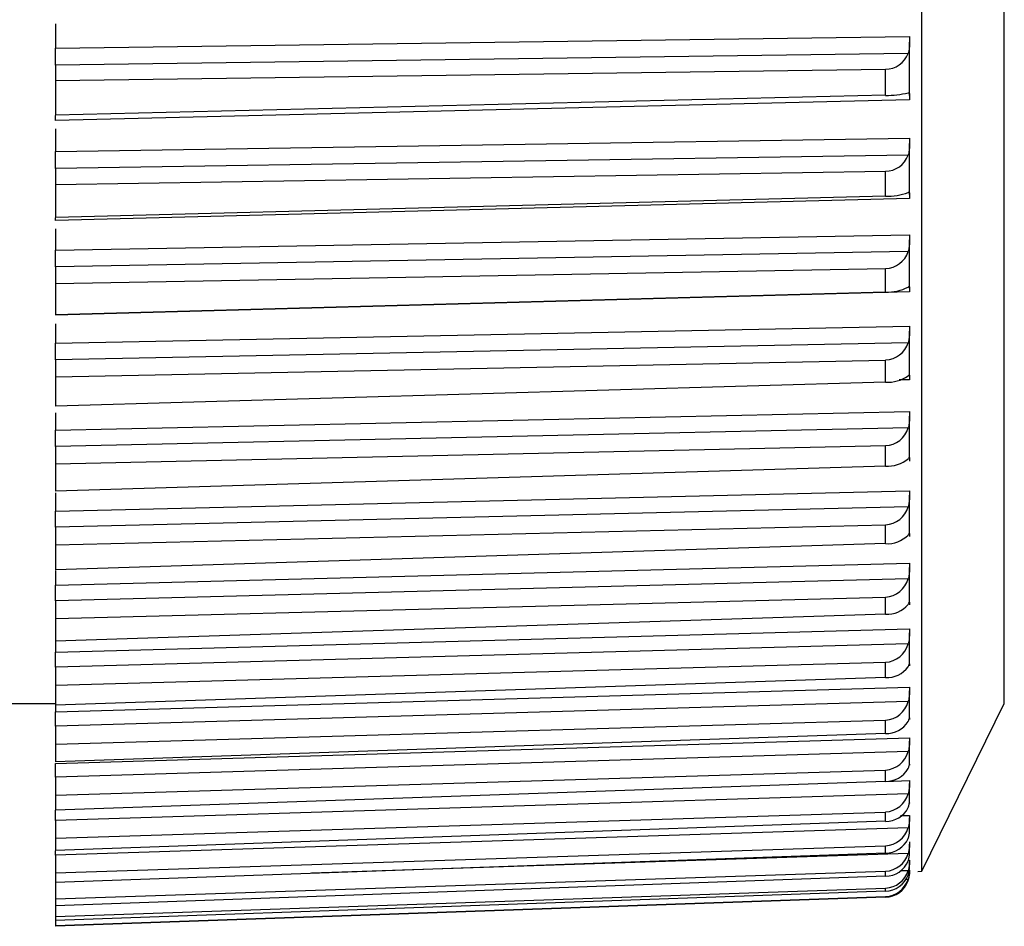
# Model space of a CAD drawing. Header units: millimetres. Extents: x -103 to 103, y 0 to 140.
# Tile 16 of 23: x 91 to 103, y 52 to 63. Entities that reach past the tile are written whole.
import ezdxf

# ---------------------------------------------------------------- set-up
doc = ezdxf.new("R2010")
doc.units = ezdxf.units.MM

msp = doc.modelspace()

# ---------------------------------------------------------------- linework, layer by layer
at = {"color": 7, "linetype": 'Continuous', "lineweight": 25}
for p, q in [((102.401, 52.768), (102.401, 95.034)), ((103.4, 54.802), (103.4, 92.999)), ((91.9, 63.044), (91.9, 62.752)), ((91.9, 62.752), (102.25, 62.892)), ((102.25, 62.175), (102.25, 62.824)), ((102.234, 62.685), (91.9, 62.545)), ((91.9, 62.545), (91.9, 61.938)), ((91.9, 62.359), (101.96, 62.496)), ((101.96, 62.179), (101.96, 62.496)), ((101.96, 62.179), (91.9, 61.938)), ((102.25, 62.122), (91.9, 61.875)), ((91.9, 61.772), (91.9, 61.497)), ((91.9, 61.497), (102.25, 61.66)), ((102.25, 60.975), (102.25, 61.594)), ((102.234, 61.453), (91.9, 61.29)), ((91.9, 61.29), (91.9, 60.695)), ((91.9, 61.097), (101.96, 61.257)), ((101.96, 60.954), (101.96, 61.257)), ((101.96, 60.954), (91.9, 60.695)), ((102.25, 60.927), (91.9, 60.661)), ((91.9, 60.558), (91.9, 60.302)), ((91.9, 60.302), (102.25, 60.488)), ((102.25, 59.839), (102.25, 60.424)), ((102.234, 60.283), (91.9, 60.097)), ((91.9, 60.097), (91.9, 59.517)), ((91.9, 59.897), (101.96, 60.079)), ((101.96, 59.793), (101.96, 60.079)), ((102.25, 59.794), (91.9, 59.511)), ((101.96, 59.793), (91.9, 59.517)), ((91.9, 59.511), (91.9, 59.514)), ((91.9, 59.408), (91.9, 59.173)), ((91.9, 59.173), (102.25, 59.381)), ((102.25, 58.771), (102.25, 59.32)), ((102.234, 59.178), (91.9, 58.971)), ((91.9, 58.971), (91.9, 58.41)), ((91.9, 58.765), (101.96, 58.968)), ((101.96, 58.7), (101.96, 58.968)), ((101.96, 58.7), (91.9, 58.41)), ((91.9, 58.117), (102.25, 58.345)), ((91.9, 58.329), (91.9, 58.117)), ((102.25, 57.776), (102.25, 58.286)), ((102.234, 58.145), (91.9, 57.918)), ((91.9, 57.708), (101.96, 57.931)), ((91.9, 57.918), (91.9, 57.377)), ((101.96, 57.682), (101.96, 57.931)), ((101.96, 57.682), (91.9, 57.377)), ((91.9, 57.137), (102.25, 57.384)), ((91.9, 57.357), (91.9, 57.137)), ((102.25, 56.861), (102.25, 57.329)), ((102.234, 57.189), (91.9, 56.942)), ((91.9, 56.729), (101.96, 56.971)), ((91.9, 56.942), (91.9, 56.425)), ((101.96, 56.742), (101.96, 56.971)), ((101.96, 56.742), (91.9, 56.425)), ((91.9, 56.238), (102.25, 56.504)), ((102.25, 56.028), (102.25, 56.452)), ((91.9, 56.418), (91.9, 56.238)), ((102.234, 56.315), (91.9, 56.05)), ((91.9, 55.834), (101.96, 56.093)), ((101.96, 55.886), (101.96, 56.093)), ((91.9, 56.05), (91.9, 55.426)), ((101.96, 55.886), (91.9, 55.559)), ((91.9, 55.426), (102.25, 55.709)), ((102.25, 55.282), (102.25, 55.661)), ((102.234, 55.526), (91.9, 55.244)), ((91.9, 55.027), (101.96, 55.303)), ((101.96, 55.118), (101.96, 55.303)), ((91.9, 55.244), (91.9, 54.704)), ((101.96, 55.118), (91.9, 54.781)), ((91.9, 54.704), (102.25, 55.002)), ((102.25, 54.627), (102.25, 54.958)), ((91.2, 54.802), (91.9, 54.802)), ((102.234, 54.826), (91.9, 54.529)), ((102.401, 52.768), (103.4, 54.802)), ((91.9, 54.311), (101.96, 54.602)), ((101.96, 54.441), (101.96, 54.602)), ((91.9, 54.529), (91.9, 54.097)), ((101.96, 54.441), (91.9, 54.097)), ((91.9, 54.076), (102.25, 54.388)), ((102.25, 54.066), (102.25, 54.348)), ((102.234, 54.22), (91.9, 53.908)), ((91.9, 53.692), (101.96, 53.996)), ((101.96, 53.859), (101.96, 53.996)), ((91.9, 53.908), (91.9, 53.509)), ((101.96, 53.859), (91.9, 53.509)), ((102.25, 53.602), (102.25, 53.832)), ((102.234, 53.709), (91.9, 53.385)), ((102.25, 53.597), (102.25, 53.595)), ((91.9, 53.17), (101.96, 53.487)), ((101.96, 53.375), (101.96, 53.487)), ((91.9, 53.385), (91.9, 53.021)), ((101.96, 53.375), (91.9, 53.021)), ((102.25, 53.237), (102.25, 53.415)), ((102.234, 53.297), (91.9, 52.962)), ((91.9, 52.75), (101.96, 53.078)), ((101.96, 52.99), (91.9, 52.634)), ((101.96, 52.99), (101.96, 53.078)), ((102.25, 52.972), (102.25, 53.097)), ((91.9, 52.962), (91.9, 52.101)), ((102.25, 52.809), (102.25, 52.881)), ((91.9, 52.433), (101.96, 52.769)), ((101.96, 52.708), (101.96, 52.769)), ((102.25, 52.749), (102.25, 52.767)), ((102.35, 52.766), (102.401, 52.768)), ((101.96, 52.708), (91.9, 52.351)), ((91.9, 52.22), (101.96, 52.564)), ((101.96, 52.529), (91.9, 52.173)), ((101.96, 52.529), (101.96, 52.564)), ((91.9, 52.113), (101.96, 52.463)), ((101.96, 52.454), (91.9, 52.101)), ((101.96, 52.454), (101.96, 52.463))]:
    msp.add_line(p, q, dxfattribs=at)
at = {"color": 8, "linetype": 'Continuous', "lineweight": 25}
for p, q in [((102.25, 58.73), (102.127, 58.727)), ((101.961, 53.859), (102.25, 53.868)), ((102.143, 53.443), (102.25, 53.446)), ((102.234, 52.985), (95.004, 52.744)), ((102.234, 52.775), (102.143, 52.772)), ((102.234, 52.668), (102.207, 52.667))]:
    msp.add_line(p, q, dxfattribs=at)
at = {"color": 7, "linetype": 'Continuous', "lineweight": 25}
for centre, radius, start, end in [((101.961, 62.788), 0.292, 269.8554, 339.3219), ((101.977, 63.279), 1.101, 269.1601, 283.5229), ((101.957, 61.55), 0.293, 270.6147, 340.787), ((101.984, 61.655), 0.701, 268.09, 290.917), ((101.954, 60.374), 0.295, 271.3059, 342.0022), ((101.986, 60.324), 0.532, 267.2808, 297.8467), ((101.951, 59.265), 0.296, 271.9175, 342.9896), ((101.985, 59.141), 0.442, 266.7657, 304.2246), ((101.948, 58.229), 0.298, 272.4409, 343.7673), ((101.984, 58.07), 0.389, 266.543, 310.0089), ((101.945, 57.27), 0.3, 272.8697, 344.3501), ((101.982, 57.097), 0.356, 266.5854, 315.1946), ((101.944, 56.394), 0.301, 273.1994, 344.7489), ((101.979, 56.219), 0.334, 266.8507, 319.8021), ((101.942, 55.604), 0.302, 273.427, 344.9718), ((101.976, 55.437), 0.32, 267.2905, 323.8671), ((101.942, 54.904), 0.303, 273.5508, 345.0233), ((101.972, 54.751), 0.311, 267.8566, 327.433), ((101.942, 54.299), 0.303, 273.5704, 344.9051), ((101.968, 54.164), 0.305, 268.5045, 330.5456), ((101.942, 53.79), 0.303, 273.4866, 344.6157), ((101.965, 53.676), 0.302, 269.1954, 333.2495), ((101.943, 53.38), 0.302, 273.3014, 344.1507), ((101.961, 53.29), 0.3, 269.8963, 335.5867), ((101.945, 53.071), 0.302, 273.0181, 343.5023), ((101.957, 53.007), 0.299, 270.5801, 337.5949), ((101.947, 52.865), 0.301, 272.6414, 342.6597), ((101.954, 52.828), 0.299, 271.2249, 339.3078), ((101.949, 52.763), 0.3, 272.178, 341.6084), ((101.951, 52.753), 0.3, 271.8132, 340.7544)]:
    msp.add_arc(centre, radius, start, end, dxfattribs=at)
for points, knots in [([(102.25, 62.892), (102.25, 62.883), (102.25, 62.873), (102.25, 62.863), (102.25, 62.853), (102.25, 62.842), (102.25, 62.831), (102.25, 62.821), (102.25, 62.81), (102.25, 62.799), (102.25, 62.788), (102.249, 62.777), (102.249, 62.767), (102.248, 62.757), (102.247, 62.747), (102.246, 62.737), (102.245, 62.728), (102.243, 62.719), (102.241, 62.71), (102.239, 62.701), (102.237, 62.693), (102.234, 62.685)], [0, 0, 0, 0, 0.0000330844, 0.0000330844, 0.0000330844, 0.0000661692, 0.0000661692, 0.0000661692, 0.0000989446, 0.0000989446, 0.0000989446, 0.0001308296, 0.0001308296, 0.0001308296, 0.000161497, 0.000161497, 0.000161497, 0.0001901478, 0.0001901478, 0.0001901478, 0.0002195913, 0.0002195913, 0.0002195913, 0.0002195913]), ([(91.9, 62.545), (91.9, 62.554), (91.9, 62.564), (91.9, 62.575), (91.9, 62.585), (91.9, 62.596), (91.9, 62.606), (91.9, 62.617), (91.9, 62.628), (91.9, 62.639), (91.9, 62.65), (91.9, 62.662), (91.9, 62.673), (91.9, 62.678), (91.9, 62.683), (91.9, 62.689), (91.9, 62.7), (91.9, 62.711), (91.9, 62.721), (91.9, 62.732), (91.9, 62.742), (91.9, 62.752)], [0, 0, 0, 0, 0.0000332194, 0.0000332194, 0.0000332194, 0.0000664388, 0.0000664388, 0.0000664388, 0.0000996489, 0.0000996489, 0.0000996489, 0.000132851, 0.000132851, 0.000132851, 0.0001493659, 0.0001493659, 0.0001493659, 0.0001828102, 0.0001828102, 0.0001828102, 0.0002172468, 0.0002172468, 0.0002172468, 0.0002172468]), ([(102.234, 62.209), (102.237, 62.21), (102.239, 62.211), (102.241, 62.21), (102.243, 62.21), (102.245, 62.209), (102.246, 62.207), (102.247, 62.206), (102.248, 62.203), (102.249, 62.2), (102.249, 62.197), (102.25, 62.193), (102.25, 62.188), (102.25, 62.184), (102.25, 62.179), (102.25, 62.173), (102.25, 62.167), (102.25, 62.161), (102.25, 62.154), (102.25, 62.144), (102.25, 62.134), (102.25, 62.122)], [0, 0, 0, 0, 0.0000302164, 0.0000302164, 0.0000302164, 0.0000598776, 0.0000598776, 0.0000598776, 0.0000895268, 0.0000895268, 0.0000895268, 0.0001191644, 0.0001191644, 0.0001191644, 0.000148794, 0.000148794, 0.000148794, 0.00017842, 0.00017842, 0.00017842, 0.0002196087, 0.0002196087, 0.0002196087, 0.0002196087]), ([(91.9, 61.875), (91.9, 61.884), (91.9, 61.901), (91.9, 61.921), (91.9, 61.931), (91.9, 61.935)], [0, 0, 0, 0, 0.374047, 0.748079, 1, 1, 1, 1]), ([(102.25, 61.66), (102.25, 61.651), (102.25, 61.642), (102.25, 61.632), (102.25, 61.622), (102.25, 61.612), (102.25, 61.601), (102.25, 61.591), (102.25, 61.58), (102.25, 61.569), (102.25, 61.559), (102.249, 61.548), (102.249, 61.537), (102.248, 61.527), (102.247, 61.517), (102.246, 61.507), (102.245, 61.498), (102.243, 61.488), (102.241, 61.48), (102.239, 61.47), (102.237, 61.462), (102.234, 61.453)], [0, 0, 0, 0, 0.0000330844, 0.0000330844, 0.0000330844, 0.0000661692, 0.0000661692, 0.0000661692, 0.0000989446, 0.0000989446, 0.0000989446, 0.0001308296, 0.0001308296, 0.0001308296, 0.000161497, 0.000161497, 0.000161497, 0.0001901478, 0.0001901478, 0.0001901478, 0.0002195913, 0.0002195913, 0.0002195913, 0.0002195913]), ([(91.9, 61.29), (91.9, 61.3), (91.9, 61.31), (91.9, 61.321), (91.9, 61.331), (91.9, 61.342), (91.9, 61.353), (91.9, 61.364), (91.9, 61.375), (91.9, 61.386), (91.9, 61.398), (91.9, 61.409), (91.9, 61.419), (91.9, 61.425), (91.9, 61.43), (91.9, 61.436), (91.9, 61.446), (91.9, 61.457), (91.9, 61.467), (91.9, 61.477), (91.9, 61.487), (91.9, 61.497)], [0, 0, 0, 0, 0.0000332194, 0.0000332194, 0.0000332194, 0.0000664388, 0.0000664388, 0.0000664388, 0.0000996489, 0.0000996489, 0.0000996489, 0.000132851, 0.000132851, 0.000132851, 0.0001493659, 0.0001493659, 0.0001493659, 0.0001828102, 0.0001828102, 0.0001828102, 0.0002172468, 0.0002172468, 0.0002172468, 0.0002172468]), ([(102.234, 61), (102.237, 61.002), (102.239, 61.003), (102.241, 61.003), (102.243, 61.004), (102.245, 61.003), (102.246, 61.002), (102.247, 61.001), (102.248, 61), (102.249, 60.997), (102.249, 60.995), (102.25, 60.991), (102.25, 60.987), (102.25, 60.983), (102.25, 60.979), (102.25, 60.974), (102.25, 60.968), (102.25, 60.963), (102.25, 60.956), (102.25, 60.947), (102.25, 60.937), (102.25, 60.927)], [0, 0, 0, 0, 0.0000302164, 0.0000302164, 0.0000302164, 0.0000598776, 0.0000598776, 0.0000598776, 0.0000895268, 0.0000895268, 0.0000895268, 0.0001191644, 0.0001191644, 0.0001191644, 0.000148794, 0.000148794, 0.000148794, 0.00017842, 0.00017842, 0.00017842, 0.0002196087, 0.0002196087, 0.0002196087, 0.0002196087]), ([(91.9, 60.661), (91.9, 60.669), (91.9, 60.681), (91.9, 60.69), (91.9, 60.692)], [0, 0, 0, 0, 0.738957, 1, 1, 1, 1]), ([(102.25, 60.488), (102.25, 60.48), (102.25, 60.47), (102.25, 60.461), (102.25, 60.451), (102.25, 60.441), (102.25, 60.431), (102.25, 60.421), (102.25, 60.41), (102.25, 60.399), (102.25, 60.389), (102.249, 60.378), (102.249, 60.368), (102.248, 60.358), (102.247, 60.347), (102.246, 60.337), (102.245, 60.328), (102.243, 60.318), (102.241, 60.309), (102.239, 60.3), (102.237, 60.291), (102.234, 60.283)], [0, 0, 0, 0, 0.0000330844, 0.0000330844, 0.0000330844, 0.0000661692, 0.0000661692, 0.0000661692, 0.0000989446, 0.0000989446, 0.0000989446, 0.0001308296, 0.0001308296, 0.0001308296, 0.000161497, 0.000161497, 0.000161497, 0.0001901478, 0.0001901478, 0.0001901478, 0.0002195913, 0.0002195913, 0.0002195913, 0.0002195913]), ([(91.9, 60.097), (91.9, 60.107), (91.9, 60.118), (91.9, 60.128), (91.9, 60.139), (91.9, 60.15), (91.9, 60.161), (91.9, 60.172), (91.9, 60.183), (91.9, 60.194), (91.9, 60.206), (91.9, 60.216), (91.9, 60.227), (91.9, 60.232), (91.9, 60.238), (91.9, 60.243), (91.9, 60.253), (91.9, 60.264), (91.9, 60.273), (91.9, 60.283), (91.9, 60.293), (91.9, 60.302)], [0, 0, 0, 0, 0.0000332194, 0.0000332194, 0.0000332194, 0.0000664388, 0.0000664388, 0.0000664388, 0.0000996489, 0.0000996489, 0.0000996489, 0.000132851, 0.000132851, 0.000132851, 0.0001493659, 0.0001493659, 0.0001493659, 0.0001828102, 0.0001828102, 0.0001828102, 0.0002172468, 0.0002172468, 0.0002172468, 0.0002172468]), ([(102.234, 59.854), (102.237, 59.856), (102.239, 59.858), (102.241, 59.859), (102.243, 59.86), (102.245, 59.861), (102.246, 59.86), (102.247, 59.86), (102.248, 59.859), (102.249, 59.857), (102.249, 59.855), (102.25, 59.853), (102.25, 59.849), (102.25, 59.846), (102.25, 59.842), (102.25, 59.837), (102.25, 59.833), (102.25, 59.827), (102.25, 59.822), (102.25, 59.814), (102.25, 59.804), (102.25, 59.794)], [0, 0, 0, 0, 0.0000302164, 0.0000302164, 0.0000302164, 0.0000598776, 0.0000598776, 0.0000598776, 0.0000895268, 0.0000895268, 0.0000895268, 0.0001191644, 0.0001191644, 0.0001191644, 0.000148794, 0.000148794, 0.000148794, 0.00017842, 0.00017842, 0.00017842, 0.0002196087, 0.0002196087, 0.0002196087, 0.0002196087]), ([(102.25, 59.381), (102.25, 59.373), (102.25, 59.364), (102.25, 59.355), (102.25, 59.346), (102.25, 59.336), (102.25, 59.326), (102.25, 59.316), (102.25, 59.306), (102.25, 59.295), (102.25, 59.285), (102.249, 59.275), (102.249, 59.264), (102.248, 59.254), (102.247, 59.244), (102.246, 59.234), (102.245, 59.224), (102.243, 59.215), (102.241, 59.206), (102.239, 59.196), (102.237, 59.187), (102.234, 59.178)], [0, 0, 0, 0, 0.0000330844, 0.0000330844, 0.0000330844, 0.0000661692, 0.0000661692, 0.0000661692, 0.0000989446, 0.0000989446, 0.0000989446, 0.0001308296, 0.0001308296, 0.0001308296, 0.000161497, 0.000161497, 0.000161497, 0.0001901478, 0.0001901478, 0.0001901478, 0.0002195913, 0.0002195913, 0.0002195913, 0.0002195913]), ([(91.9, 58.971), (91.9, 58.981), (91.9, 58.992), (91.9, 59.003), (91.9, 59.014), (91.9, 59.025), (91.9, 59.036), (91.9, 59.047), (91.9, 59.058), (91.9, 59.069), (91.9, 59.08), (91.9, 59.091), (91.9, 59.102), (91.9, 59.107), (91.9, 59.112), (91.9, 59.117), (91.9, 59.127), (91.9, 59.137), (91.9, 59.146), (91.9, 59.156), (91.9, 59.165), (91.9, 59.173)], [0, 0, 0, 0, 0.0000332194, 0.0000332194, 0.0000332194, 0.0000664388, 0.0000664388, 0.0000664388, 0.0000996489, 0.0000996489, 0.0000996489, 0.000132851, 0.000132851, 0.000132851, 0.0001493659, 0.0001493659, 0.0001493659, 0.0001828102, 0.0001828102, 0.0001828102, 0.0002172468, 0.0002172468, 0.0002172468, 0.0002172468]), ([(102.234, 58.776), (102.237, 58.779), (102.239, 58.782), (102.241, 58.783), (102.243, 58.785), (102.245, 58.786), (102.246, 58.786), (102.247, 58.787), (102.248, 58.786), (102.249, 58.785), (102.249, 58.784), (102.25, 58.782), (102.25, 58.78), (102.25, 58.777), (102.25, 58.774), (102.25, 58.77), (102.25, 58.766), (102.25, 58.761), (102.25, 58.756), (102.25, 58.748), (102.25, 58.74), (102.25, 58.73)], [0, 0, 0, 0, 0.0000302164, 0.0000302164, 0.0000302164, 0.0000598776, 0.0000598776, 0.0000598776, 0.0000895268, 0.0000895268, 0.0000895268, 0.0001191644, 0.0001191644, 0.0001191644, 0.000148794, 0.000148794, 0.000148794, 0.00017842, 0.00017842, 0.00017842, 0.0002196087, 0.0002196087, 0.0002196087, 0.0002196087]), ([(102.25, 58.345), (102.25, 58.337), (102.25, 58.329), (102.25, 58.32), (102.25, 58.312), (102.25, 58.302), (102.25, 58.293), (102.25, 58.283), (102.25, 58.273), (102.25, 58.263), (102.25, 58.253), (102.249, 58.242), (102.249, 58.232), (102.248, 58.222), (102.247, 58.212), (102.246, 58.201), (102.245, 58.192), (102.243, 58.182), (102.241, 58.173), (102.239, 58.164), (102.237, 58.154), (102.234, 58.145)], [0, 0, 0, 0, 0.0000330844, 0.0000330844, 0.0000330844, 0.0000661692, 0.0000661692, 0.0000661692, 0.0000989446, 0.0000989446, 0.0000989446, 0.0001308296, 0.0001308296, 0.0001308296, 0.000161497, 0.000161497, 0.000161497, 0.0001901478, 0.0001901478, 0.0001901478, 0.0002195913, 0.0002195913, 0.0002195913, 0.0002195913]), ([(91.9, 57.918), (91.9, 57.928), (91.9, 57.939), (91.9, 57.95), (91.9, 57.961), (91.9, 57.973), (91.9, 57.984), (91.9, 57.995), (91.9, 58.006), (91.9, 58.016), (91.9, 58.027), (91.9, 58.038), (91.9, 58.048), (91.9, 58.053), (91.9, 58.058), (91.9, 58.063), (91.9, 58.073), (91.9, 58.082), (91.9, 58.091), (91.9, 58.1), (91.9, 58.109), (91.9, 58.117)], [0, 0, 0, 0, 0.0000332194, 0.0000332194, 0.0000332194, 0.0000664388, 0.0000664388, 0.0000664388, 0.0000996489, 0.0000996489, 0.0000996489, 0.000132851, 0.000132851, 0.000132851, 0.0001493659, 0.0001493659, 0.0001493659, 0.0001828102, 0.0001828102, 0.0001828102, 0.0002172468, 0.0002172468, 0.0002172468, 0.0002172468]), ([(102.234, 57.772), (102.237, 57.776), (102.239, 57.779), (102.241, 57.781), (102.243, 57.784), (102.245, 57.785), (102.246, 57.786), (102.247, 57.787), (102.248, 57.788), (102.249, 57.787), (102.249, 57.787), (102.25, 57.785), (102.25, 57.783), (102.25, 57.782), (102.25, 57.779), (102.25, 57.776), (102.25, 57.772), (102.25, 57.768), (102.25, 57.763), (102.25, 57.757), (102.25, 57.749), (102.25, 57.74)], [0, 0, 0, 0, 0.0000302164, 0.0000302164, 0.0000302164, 0.0000598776, 0.0000598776, 0.0000598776, 0.0000895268, 0.0000895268, 0.0000895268, 0.0001191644, 0.0001191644, 0.0001191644, 0.000148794, 0.000148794, 0.000148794, 0.00017842, 0.00017842, 0.00017842, 0.0002196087, 0.0002196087, 0.0002196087, 0.0002196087]), ([(102.25, 57.384), (102.25, 57.377), (102.25, 57.37), (102.25, 57.362), (102.25, 57.353), (102.25, 57.345), (102.25, 57.335), (102.25, 57.326), (102.25, 57.316), (102.25, 57.306), (102.25, 57.296), (102.249, 57.286), (102.249, 57.276), (102.248, 57.266), (102.247, 57.256), (102.246, 57.246), (102.245, 57.236), (102.243, 57.227), (102.241, 57.218), (102.239, 57.208), (102.237, 57.198), (102.234, 57.189)], [0, 0, 0, 0, 0.0000330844, 0.0000330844, 0.0000330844, 0.0000661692, 0.0000661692, 0.0000661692, 0.0000989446, 0.0000989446, 0.0000989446, 0.0001308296, 0.0001308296, 0.0001308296, 0.000161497, 0.000161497, 0.000161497, 0.0001901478, 0.0001901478, 0.0001901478, 0.0002195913, 0.0002195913, 0.0002195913, 0.0002195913]), ([(91.9, 56.942), (91.9, 56.953), (91.9, 56.964), (91.9, 56.975), (91.9, 56.986), (91.9, 56.998), (91.9, 57.008), (91.9, 57.019), (91.9, 57.03), (91.9, 57.041), (91.9, 57.051), (91.9, 57.062), (91.9, 57.072), (91.9, 57.077), (91.9, 57.081), (91.9, 57.086), (91.9, 57.096), (91.9, 57.105), (91.9, 57.113), (91.9, 57.122), (91.9, 57.129), (91.9, 57.137)], [0, 0, 0, 0, 0.0000332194, 0.0000332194, 0.0000332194, 0.0000664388, 0.0000664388, 0.0000664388, 0.0000996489, 0.0000996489, 0.0000996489, 0.000132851, 0.000132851, 0.000132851, 0.0001493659, 0.0001493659, 0.0001493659, 0.0001828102, 0.0001828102, 0.0001828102, 0.0002172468, 0.0002172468, 0.0002172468, 0.0002172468]), ([(102.234, 56.846), (102.237, 56.85), (102.242, 56.858), (102.246, 56.865), (102.249, 56.868), (102.249, 56.867), (102.249, 56.867)], [0, 0, 0, 0, 0.297613, 0.589824, 0.881965, 1, 1, 1, 1]), ([(102.25, 56.866), (102.25, 56.865), (102.25, 56.863), (102.25, 56.86), (102.25, 56.857), (102.25, 56.854), (102.25, 56.85), (102.25, 56.844), (102.25, 56.837), (102.25, 56.829)], [0.0001191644, 0.0001191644, 0.0001191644, 0.0001191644, 0.000148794, 0.000148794, 0.000148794, 0.00017842, 0.00017842, 0.00017842, 0.0002196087, 0.0002196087, 0.0002196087, 0.0002196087]), ([(102.25, 56.504), (102.25, 56.498), (102.25, 56.491), (102.25, 56.483), (102.25, 56.476), (102.25, 56.467), (102.25, 56.458), (102.25, 56.45), (102.25, 56.44), (102.25, 56.43), (102.25, 56.421), (102.249, 56.411), (102.249, 56.401), (102.248, 56.391), (102.247, 56.381), (102.246, 56.371), (102.245, 56.362), (102.243, 56.352), (102.241, 56.343), (102.239, 56.333), (102.237, 56.324), (102.234, 56.315)], [0, 0, 0, 0, 0.0000330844, 0.0000330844, 0.0000330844, 0.0000661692, 0.0000661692, 0.0000661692, 0.0000989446, 0.0000989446, 0.0000989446, 0.0001308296, 0.0001308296, 0.0001308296, 0.000161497, 0.000161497, 0.000161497, 0.0001901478, 0.0001901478, 0.0001901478, 0.0002195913, 0.0002195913, 0.0002195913, 0.0002195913]), ([(91.9, 56.05), (91.9, 56.061), (91.9, 56.072), (91.9, 56.083), (91.9, 56.094), (91.9, 56.105), (91.9, 56.116), (91.9, 56.127), (91.9, 56.137), (91.9, 56.147), (91.9, 56.158), (91.9, 56.168), (91.9, 56.177), (91.9, 56.182), (91.9, 56.187), (91.9, 56.191), (91.9, 56.2), (91.9, 56.209), (91.9, 56.216), (91.9, 56.225), (91.9, 56.232), (91.9, 56.238)], [0, 0, 0, 0, 0.0000332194, 0.0000332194, 0.0000332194, 0.0000664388, 0.0000664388, 0.0000664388, 0.0000996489, 0.0000996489, 0.0000996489, 0.000132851, 0.000132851, 0.000132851, 0.0001493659, 0.0001493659, 0.0001493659, 0.0001828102, 0.0001828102, 0.0001828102, 0.0002172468, 0.0002172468, 0.0002172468, 0.0002172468]), ([(102.234, 56.004), (102.237, 56.009), (102.242, 56.018), (102.246, 56.027), (102.249, 56.031), (102.249, 56.031), (102.249, 56.031)], [0, 0, 0, 0, 0.277095, 0.549159, 0.82116, 1, 1, 1, 1]), ([(102.25, 56.031), (102.25, 56.031), (102.25, 56.03), (102.25, 56.028), (102.25, 56.026), (102.25, 56.023), (102.25, 56.019), (102.25, 56.015), (102.25, 56.008), (102.25, 56.001)], [0.0001191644, 0.0001191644, 0.0001191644, 0.0001191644, 0.000148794, 0.000148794, 0.000148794, 0.00017842, 0.00017842, 0.00017842, 0.0002196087, 0.0002196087, 0.0002196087, 0.0002196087]), ([(102.25, 55.709), (102.25, 55.69), (102.251, 55.663), (102.248, 55.598), (102.245, 55.561), (102.234, 55.526)], [0, 0, 0, 0, 0.5, 0.5, 1, 1, 1, 1]), ([(91.9, 55.244), (91.9, 55.255), (91.9, 55.266), (91.9, 55.277), (91.9, 55.288), (91.9, 55.299), (91.9, 55.31), (91.9, 55.32), (91.9, 55.331), (91.9, 55.341), (91.9, 55.351), (91.9, 55.36), (91.9, 55.369), (91.9, 55.374), (91.9, 55.378), (91.9, 55.382), (91.9, 55.391), (91.9, 55.399), (91.9, 55.406), (91.9, 55.414), (91.9, 55.42), (91.9, 55.426)], [0, 0, 0, 0, 0.0000332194, 0.0000332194, 0.0000332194, 0.0000664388, 0.0000664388, 0.0000664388, 0.0000996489, 0.0000996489, 0.0000996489, 0.000132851, 0.000132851, 0.000132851, 0.0001493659, 0.0001493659, 0.0001493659, 0.0001828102, 0.0001828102, 0.0001828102, 0.0002172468, 0.0002172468, 0.0002172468, 0.0002172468]), ([(102.234, 55.249), (102.237, 55.254), (102.239, 55.259), (102.241, 55.263), (102.243, 55.268), (102.245, 55.271), (102.246, 55.274), (102.247, 55.277), (102.248, 55.28), (102.249, 55.281), (102.249, 55.283), (102.25, 55.284), (102.25, 55.284), (102.25, 55.284), (102.25, 55.283), (102.25, 55.282), (102.25, 55.281), (102.25, 55.279), (102.25, 55.276), (102.25, 55.272), (102.25, 55.267), (102.25, 55.26)], [0, 0, 0, 0, 0.0000302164, 0.0000302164, 0.0000302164, 0.0000598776, 0.0000598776, 0.0000598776, 0.0000895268, 0.0000895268, 0.0000895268, 0.0001191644, 0.0001191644, 0.0001191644, 0.000148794, 0.000148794, 0.000148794, 0.00017842, 0.00017842, 0.00017842, 0.0002196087, 0.0002196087, 0.0002196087, 0.0002196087]), ([(102.25, 55.002), (102.25, 54.997), (102.25, 54.992), (102.25, 54.985), (102.25, 54.979), (102.25, 54.971), (102.25, 54.963), (102.25, 54.956), (102.25, 54.947), (102.25, 54.938), (102.25, 54.93), (102.249, 54.92), (102.249, 54.911), (102.248, 54.902), (102.247, 54.892), (102.246, 54.882), (102.245, 54.873), (102.243, 54.864), (102.241, 54.855), (102.239, 54.845), (102.237, 54.836), (102.234, 54.826)], [0, 0, 0, 0, 0.0000330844, 0.0000330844, 0.0000330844, 0.0000661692, 0.0000661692, 0.0000661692, 0.0000989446, 0.0000989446, 0.0000989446, 0.0001308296, 0.0001308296, 0.0001308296, 0.000161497, 0.000161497, 0.000161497, 0.0001901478, 0.0001901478, 0.0001901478, 0.0002195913, 0.0002195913, 0.0002195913, 0.0002195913]), ([(102.234, 54.584), (102.237, 54.59), (102.239, 54.596), (102.241, 54.601), (102.243, 54.606), (102.245, 54.61), (102.246, 54.614), (102.247, 54.617), (102.248, 54.62), (102.249, 54.623), (102.249, 54.625), (102.25, 54.626), (102.25, 54.627), (102.25, 54.628), (102.25, 54.628), (102.25, 54.627), (102.25, 54.627), (102.25, 54.625), (102.25, 54.623), (102.25, 54.62), (102.25, 54.616), (102.25, 54.61)], [0, 0, 0, 0, 0.0000302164, 0.0000302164, 0.0000302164, 0.0000598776, 0.0000598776, 0.0000598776, 0.0000895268, 0.0000895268, 0.0000895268, 0.0001191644, 0.0001191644, 0.0001191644, 0.000148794, 0.000148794, 0.000148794, 0.00017842, 0.00017842, 0.00017842, 0.0002196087, 0.0002196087, 0.0002196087, 0.0002196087]), ([(102.25, 54.388), (102.25, 54.384), (102.25, 54.378), (102.25, 54.373), (102.25, 54.367), (102.25, 54.36), (102.25, 54.353), (102.25, 54.345), (102.25, 54.337), (102.25, 54.329), (102.25, 54.321), (102.249, 54.312), (102.249, 54.303), (102.248, 54.294), (102.247, 54.285), (102.246, 54.275), (102.245, 54.266), (102.243, 54.257), (102.241, 54.248), (102.239, 54.239), (102.237, 54.229), (102.234, 54.22)], [0, 0, 0, 0, 0.0000330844, 0.0000330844, 0.0000330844, 0.0000661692, 0.0000661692, 0.0000661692, 0.0000989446, 0.0000989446, 0.0000989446, 0.0001308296, 0.0001308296, 0.0001308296, 0.000161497, 0.000161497, 0.000161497, 0.0001901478, 0.0001901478, 0.0001901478, 0.0002195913, 0.0002195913, 0.0002195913, 0.0002195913]), ([(91.9, 53.908), (91.9, 53.919), (91.9, 53.93), (91.9, 53.941), (91.9, 53.952), (91.9, 53.962), (91.9, 53.972), (91.9, 53.983), (91.9, 53.992), (91.9, 54.002), (91.9, 54.011), (91.9, 54.02), (91.9, 54.028), (91.9, 54.032), (91.9, 54.036), (91.9, 54.039), (91.9, 54.047), (91.9, 54.054), (91.9, 54.06), (91.9, 54.066), (91.9, 54.071), (91.9, 54.076)], [0, 0, 0, 0, 0.0000332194, 0.0000332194, 0.0000332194, 0.0000664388, 0.0000664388, 0.0000664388, 0.0000996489, 0.0000996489, 0.0000996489, 0.000132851, 0.000132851, 0.000132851, 0.0001493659, 0.0001493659, 0.0001493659, 0.0001828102, 0.0001828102, 0.0001828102, 0.0002172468, 0.0002172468, 0.0002172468, 0.0002172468]), ([(102.234, 54.014), (102.237, 54.02), (102.239, 54.027), (102.241, 54.032), (102.243, 54.038), (102.245, 54.043), (102.246, 54.047), (102.247, 54.051), (102.248, 54.055), (102.249, 54.058), (102.249, 54.061), (102.25, 54.063), (102.25, 54.064), (102.25, 54.066), (102.25, 54.067), (102.25, 54.067), (102.25, 54.067), (102.25, 54.066), (102.25, 54.065), (102.25, 54.063), (102.25, 54.059), (102.25, 54.054)], [0, 0, 0, 0, 0.0000302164, 0.0000302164, 0.0000302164, 0.0000598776, 0.0000598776, 0.0000598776, 0.0000895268, 0.0000895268, 0.0000895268, 0.0001191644, 0.0001191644, 0.0001191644, 0.000148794, 0.000148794, 0.000148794, 0.00017842, 0.00017842, 0.00017842, 0.0002196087, 0.0002196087, 0.0002196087, 0.0002196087]), ([(102.25, 53.868), (102.25, 53.865), (102.25, 53.86), (102.25, 53.855), (102.25, 53.85), (102.25, 53.844), (102.25, 53.837), (102.25, 53.831), (102.25, 53.823), (102.25, 53.815), (102.25, 53.807), (102.249, 53.799), (102.249, 53.79), (102.248, 53.782), (102.247, 53.773), (102.246, 53.763), (102.245, 53.755), (102.243, 53.746), (102.241, 53.737), (102.239, 53.728), (102.237, 53.718), (102.234, 53.709)], [0, 0, 0, 0, 0.0000330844, 0.0000330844, 0.0000330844, 0.0000661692, 0.0000661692, 0.0000661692, 0.0000989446, 0.0000989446, 0.0000989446, 0.0001308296, 0.0001308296, 0.0001308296, 0.000161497, 0.000161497, 0.000161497, 0.0001901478, 0.0001901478, 0.0001901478, 0.0002195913, 0.0002195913, 0.0002195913, 0.0002195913]), ([(102.234, 53.541), (102.237, 53.547), (102.242, 53.561), (102.246, 53.577), (102.249, 53.59), (102.25, 53.599), (102.25, 53.601), (102.25, 53.602)], [0, 0, 0, 0, 0.207195, 0.410628, 0.614013, 0.81735, 1, 1, 1, 1]), ([(91.9, 53.385), (91.9, 53.396), (91.9, 53.418), (91.9, 53.448), (91.9, 53.476), (91.9, 53.497), (91.9, 53.507), (91.9, 53.509)], [0, 0, 0, 0, 0.226651, 0.453303, 0.67989, 0.906424, 1, 1, 1, 1]), ([(102.25, 53.446), (102.25, 53.444), (102.25, 53.44), (102.25, 53.435), (102.25, 53.431), (102.25, 53.425), (102.25, 53.419), (102.25, 53.413), (102.25, 53.407), (102.25, 53.399), (102.25, 53.392), (102.249, 53.384), (102.249, 53.376), (102.248, 53.367), (102.247, 53.359), (102.246, 53.35), (102.245, 53.342), (102.243, 53.333), (102.241, 53.324), (102.239, 53.315), (102.237, 53.306), (102.234, 53.297)], [0, 0, 0, 0, 0.0000330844, 0.0000330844, 0.0000330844, 0.0000661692, 0.0000661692, 0.0000661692, 0.0000989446, 0.0000989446, 0.0000989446, 0.0001308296, 0.0001308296, 0.0001308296, 0.000161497, 0.000161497, 0.000161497, 0.0001901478, 0.0001901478, 0.0001901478, 0.0002195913, 0.0002195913, 0.0002195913, 0.0002195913]), ([(102.234, 53.166), (102.237, 53.174), (102.242, 53.188), (102.246, 53.206), (102.249, 53.221), (102.25, 53.231), (102.25, 53.235), (102.25, 53.237)], [0, 0, 0, 0, 0.207195, 0.410628, 0.614013, 0.81735, 1, 1, 1, 1]), ([(102.25, 53.124), (102.25, 53.122), (102.25, 53.119), (102.25, 53.115), (102.25, 53.112), (102.25, 53.107), (102.25, 53.101), (102.25, 53.096), (102.25, 53.09), (102.25, 53.083), (102.25, 53.076), (102.249, 53.069), (102.249, 53.061), (102.248, 53.053), (102.247, 53.045), (102.246, 53.037), (102.245, 53.029), (102.243, 53.02), (102.241, 53.012), (102.239, 53.003), (102.237, 52.994), (102.234, 52.985)], [0, 0, 0, 0, 0.0000330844, 0.0000330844, 0.0000330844, 0.0000661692, 0.0000661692, 0.0000661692, 0.0000989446, 0.0000989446, 0.0000989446, 0.0001308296, 0.0001308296, 0.0001308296, 0.000161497, 0.000161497, 0.000161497, 0.0001901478, 0.0001901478, 0.0001901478, 0.0002195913, 0.0002195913, 0.0002195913, 0.0002195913]), ([(91.9, 52.962), (91.9, 52.973), (91.9, 52.992), (91.9, 53.01), (91.9, 53.018)], [0, 0, 0, 0, 0.547503, 1, 1, 1, 1]), ([(102.234, 52.893), (102.237, 52.901), (102.242, 52.916), (102.246, 52.936), (102.249, 52.952), (102.25, 52.965), (102.25, 52.972), (102.25, 52.973), (102.25, 52.973)], [0, 0, 0, 0, 0.197856, 0.39212, 0.586339, 0.78051, 0.97465, 1, 1, 1, 1]), ([(102.25, 52.903), (102.25, 52.902), (102.25, 52.9), (102.25, 52.897), (102.25, 52.893), (102.25, 52.889), (102.25, 52.885), (102.25, 52.88), (102.25, 52.874), (102.25, 52.868), (102.25, 52.862), (102.249, 52.855), (102.249, 52.848), (102.248, 52.841), (102.247, 52.833), (102.246, 52.825), (102.245, 52.817), (102.243, 52.809), (102.241, 52.801), (102.239, 52.793), (102.237, 52.784), (102.234, 52.775)], [0, 0, 0, 0, 0.0000330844, 0.0000330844, 0.0000330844, 0.0000661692, 0.0000661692, 0.0000661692, 0.0000989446, 0.0000989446, 0.0000989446, 0.0001308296, 0.0001308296, 0.0001308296, 0.000161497, 0.000161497, 0.000161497, 0.0001901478, 0.0001901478, 0.0001901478, 0.0002195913, 0.0002195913, 0.0002195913, 0.0002195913]), ([(102.234, 52.722), (102.237, 52.73), (102.242, 52.746), (102.246, 52.768), (102.249, 52.786), (102.25, 52.8), (102.25, 52.806), (102.25, 52.809)], [0, 0, 0, 0, 0.207195, 0.410628, 0.614013, 0.81735, 1, 1, 1, 1]), ([(102.25, 52.784), (102.25, 52.784), (102.25, 52.782), (102.25, 52.78), (102.25, 52.778), (102.25, 52.775), (102.25, 52.77), (102.25, 52.766), (102.25, 52.762), (102.25, 52.756), (102.25, 52.75), (102.249, 52.744), (102.249, 52.737), (102.248, 52.731), (102.247, 52.724), (102.246, 52.716), (102.245, 52.709), (102.243, 52.701), (102.241, 52.693), (102.239, 52.685), (102.237, 52.677), (102.234, 52.668)], [0, 0, 0, 0, 0.0000330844, 0.0000330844, 0.0000330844, 0.0000661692, 0.0000661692, 0.0000661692, 0.0000989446, 0.0000989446, 0.0000989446, 0.0001308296, 0.0001308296, 0.0001308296, 0.000161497, 0.000161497, 0.000161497, 0.0001901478, 0.0001901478, 0.0001901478, 0.0002195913, 0.0002195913, 0.0002195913, 0.0002195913]), ([(102.234, 52.655), (102.237, 52.663), (102.242, 52.68), (102.246, 52.703), (102.249, 52.722), (102.25, 52.738), (102.25, 52.745), (102.25, 52.749)], [0, 0, 0, 0, 0.2071947, 0.4106279, 0.6140132, 0.8173499, 1, 1, 1, 1])]:
    msp.add_open_spline(points, degree=3, knots=knots, dxfattribs=at)
msp.add_open_spline([(91.9, 54.529), (91.9, 54.602), (91.9, 54.671), (91.9, 54.704)], degree=3, dxfattribs=at)

doc.saveas('drawing.dxf')
